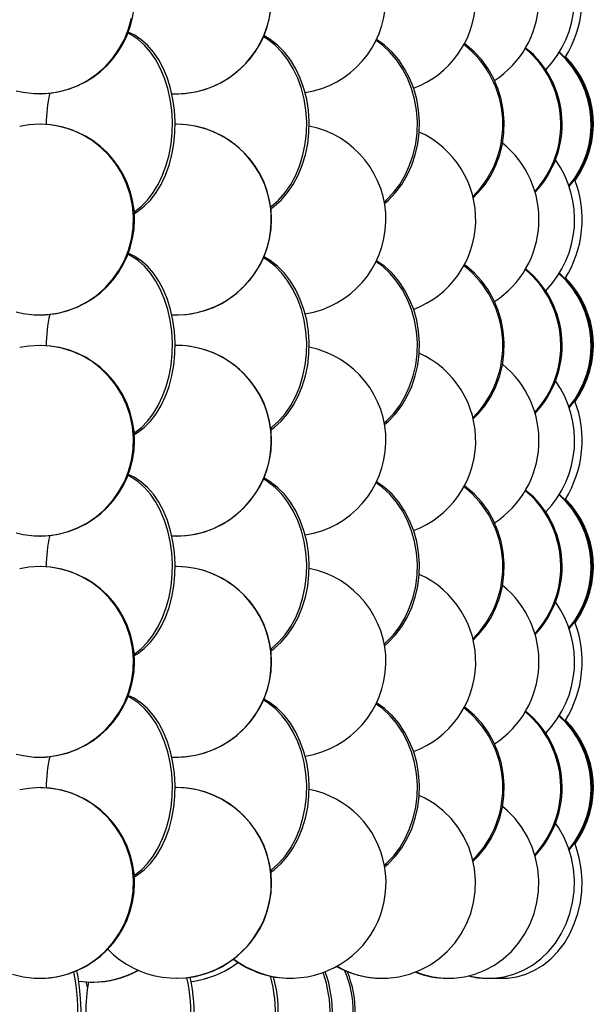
# Model space of a CAD drawing. Header units: millimetres. Extents: x 495 to 2657, y 518 to 2595.
# Tile 77 of 96: x 2559 to 2634, y 1918 to 2047. Entities that reach past the tile are written whole.
import ezdxf

# ---------------------------------------------------------------- set-up
doc = ezdxf.new("R2010")
doc.units = ezdxf.units.MM

msp = doc.modelspace()

# ---------------------------------------------------------------- linework, layer by layer
at = {"color": 7, "linetype": 'Continuous', "lineweight": 25}
for p, q in [((2561.2, 2037.05), (2561.29, 2037.05)), ((2579.09, 2037.05), (2579.12, 2037.05)), ((2561.29, 2033.05), (2561.2, 2033.05)), ((2579.09, 2033.05), (2578.97, 2033.05)), ((2579.12, 2033.05), (2579.09, 2033.05)), ((2561.2, 2008.05), (2561.29, 2008.05)), ((2579.09, 2008.05), (2579.12, 2008.05)), ((2561.29, 2004.05), (2561.2, 2004.05)), ((2579.09, 2004.05), (2578.97, 2004.05)), ((2579.12, 2004.05), (2579.09, 2004.05)), ((2561.2, 1979.05), (2561.29, 1979.05)), ((2579.09, 1979.05), (2579.12, 1979.05)), ((2561.29, 1975.05), (2561.2, 1975.05)), ((2579.09, 1975.05), (2578.97, 1975.05)), ((2579.12, 1975.05), (2579.09, 1975.05)), ((2561.2, 1950.05), (2561.29, 1950.05)), ((2579.09, 1950.05), (2579.12, 1950.05)), ((2561.29, 1946.05), (2561.2, 1946.05)), ((2579.09, 1946.05), (2578.97, 1946.05)), ((2579.12, 1946.05), (2579.09, 1946.05)), ((2561.2, 1921.05), (2561.29, 1921.05)), ((2567.46, 1919.9), (2567.3, 1920.57)), ((2568.09, 1920.55), (2568.17, 1920.55)), ((2579.09, 1921.05), (2579.12, 1921.05)), ((2594.12, 1921.05), (2594.15, 1921.05)), ((2605.67, 1921.05), (2605.88, 1921.05)), ((2605.88, 1921.05), (2606.04, 1921.05)), ((2606.04, 1921.05), (2606.14, 1921.05)), ((2606.14, 1921.05), (2606.3, 1921.05)), ((2606.24, 1921.05), (2606.51, 1921.05)), ((2614.33, 1921.05), (2614.59, 1921.05)), ((2614.59, 1921.05), (2614.69, 1921.05)), ((2614.69, 1921.05), (2614.85, 1921.05)), ((2614.85, 1921.05), (2614.96, 1921.05)), ((2614.96, 1921.05), (2615.21, 1921.05)), ((2619.59, 1921.05), (2619.87, 1921.05)), ((2619.87, 1921.05), (2619.93, 1921.05)), ((2619.93, 1921.05), (2620.15, 1921.05)), ((2620.15, 1921.05), (2620.2, 1921.05)), ((2620.2, 1921.05), (2620.49, 1921.05)), ((2621.67, 1921.05), (2621.94, 1921.05))]:
    msp.add_line(p, q, dxfattribs=at)
at = {"color": 7, "linetype": 'Continuous', "lineweight": 25, "flags": 128}
for points in [[(2558.11, 2037.45), (2559.03, 2037.25), (2560.47, 2037.07), (2561.93, 2037.07), (2563.38, 2037.25), (2564.79, 2037.59), (2566.16, 2038.11), (2567.45, 2038.79), (2568.66, 2039.61), (2569.76, 2040.58), (2570.74, 2041.67), (2571.59, 2042.88), (2572.3, 2044.17), (2572.84, 2045.55), (2573.23, 2046.97)], [(2573.54, 2021.53), (2573.66, 2021.61), (2574.53, 2022.29), (2575.35, 2023.11), (2576.09, 2024.08), (2576.75, 2025.17), (2577.32, 2026.38), (2577.79, 2027.67), (2578.16, 2029.05), (2578.42, 2030.47), (2578.57, 2031.94), (2578.6, 2033.42), (2578.51, 2034.89), (2578.31, 2036.34), (2577.99, 2037.75), (2577.57, 2039.08), (2577.05, 2040.34), (2576.43, 2041.49), (2575.73, 2042.52), (2574.95, 2043.42), (2574.1, 2044.17), (2573.21, 2044.77), (2572.74, 2045)], [(2573.56, 2021.32), (2574.04, 2021.61), (2574.91, 2022.29), (2575.72, 2023.11), (2576.46, 2024.08), (2577.13, 2025.17), (2577.7, 2026.38), (2578.17, 2027.67), (2578.54, 2029.05), (2578.8, 2030.47), (2578.94, 2031.94), (2578.97, 2033.42), (2578.88, 2034.89), (2578.68, 2036.34), (2578.37, 2037.75), (2577.95, 2039.08), (2577.42, 2040.34), (2576.81, 2041.49), (2576.1, 2042.52), (2575.32, 2043.42), (2574.48, 2044.17), (2573.58, 2044.77), (2572.79, 2045.14)], [(2591.49, 2022.2), (2591.61, 2022.29), (2592.53, 2023.11), (2593.38, 2024.08), (2594.13, 2025.17), (2594.78, 2026.38), (2595.32, 2027.67), (2595.73, 2029.05), (2596.03, 2030.47), (2596.19, 2031.94), (2596.23, 2033.42), (2596.13, 2034.89), (2595.9, 2036.34), (2595.54, 2037.75), (2595.06, 2039.08), (2594.47, 2040.34), (2593.77, 2041.49), (2592.97, 2042.52), (2592.08, 2043.42), (2591.12, 2044.17), (2590.55, 2044.53)], [(2591.52, 2021.98), (2591.94, 2022.29), (2592.86, 2023.11), (2593.71, 2024.08), (2594.46, 2025.17), (2595.11, 2026.38), (2595.65, 2027.67), (2596.06, 2029.05), (2596.36, 2030.47), (2596.52, 2031.94), (2596.56, 2033.42), (2596.46, 2034.89), (2596.23, 2036.34), (2595.87, 2037.75), (2595.39, 2039.08), (2594.8, 2040.34), (2594.09, 2041.49), (2593.3, 2042.52), (2592.41, 2043.42), (2591.45, 2044.17), (2590.61, 2044.67)], [(2606.44, 2022.67), (2606.95, 2023.11), (2607.88, 2024.08), (2608.71, 2025.17), (2609.43, 2026.38), (2610.02, 2027.67), (2610.48, 2029.05), (2610.81, 2030.47), (2610.99, 2031.94), (2611.03, 2033.42), (2610.92, 2034.89), (2610.66, 2036.34), (2610.27, 2037.75), (2609.74, 2039.08), (2609.08, 2040.34), (2608.31, 2041.49), (2607.43, 2042.52), (2606.45, 2043.42), (2605.4, 2044.16)], [(2606.4, 2022.88), (2606.67, 2023.11), (2607.6, 2024.08), (2608.43, 2025.17), (2609.15, 2026.38), (2609.74, 2027.67), (2610.2, 2029.05), (2610.53, 2030.47), (2610.71, 2031.94), (2610.75, 2033.42), (2610.64, 2034.89), (2610.38, 2036.34), (2609.99, 2037.75), (2609.46, 2039.08), (2608.8, 2040.34), (2608.03, 2041.49), (2607.15, 2042.52), (2606.17, 2043.42), (2605.34, 2044.02)], [(2618.07, 2023.4), (2618.75, 2024.08), (2619.65, 2025.17), (2620.42, 2026.38), (2621.06, 2027.67), (2621.56, 2029.05), (2621.91, 2030.47), (2622.1, 2031.94), (2622.14, 2033.42), (2622.02, 2034.89), (2621.75, 2036.34), (2621.33, 2037.75), (2620.76, 2039.08), (2620.05, 2040.34), (2619.21, 2041.49), (2618.26, 2042.52), (2617.21, 2043.42), (2616.93, 2043.62)], [(2558.11, 2008.45), (2559.03, 2008.25), (2560.47, 2008.07), (2561.93, 2008.07), (2563.38, 2008.25), (2564.79, 2008.59), (2566.16, 2009.11), (2567.45, 2009.79), (2568.66, 2010.61), (2569.76, 2011.58), (2570.74, 2012.67), (2571.59, 2013.88), (2572.3, 2015.17), (2572.84, 2016.55), (2573.23, 2017.97), (2573.44, 2019.44), (2573.48, 2020.92), (2573.36, 2022.39), (2573.06, 2023.84), (2572.59, 2025.25), (2571.96, 2026.58), (2571.19, 2027.84), (2570.27, 2028.99), (2569.22, 2030.02), (2568.07, 2030.92), (2566.81, 2031.67), (2565.48, 2032.27), (2564.09, 2032.7), (2562.66, 2032.96), (2561.2, 2033.05), (2561.2, 2033.05)], [(2561.2, 2033.05), (2559.75, 2032.96), (2558.56, 2032.76)], [(2573.54, 1992.53), (2573.66, 1992.61), (2574.53, 1993.29), (2575.35, 1994.11), (2576.09, 1995.08), (2576.75, 1996.17), (2577.32, 1997.38), (2577.79, 1998.67), (2578.16, 2000.05), (2578.42, 2001.47), (2578.57, 2002.94), (2578.6, 2004.42), (2578.51, 2005.89), (2578.31, 2007.34), (2577.99, 2008.75), (2577.57, 2010.08), (2577.05, 2011.34), (2576.43, 2012.49), (2575.73, 2013.52), (2574.95, 2014.42), (2574.1, 2015.17), (2573.21, 2015.77), (2572.74, 2016)], [(2573.56, 1992.32), (2574.04, 1992.61), (2574.91, 1993.29), (2575.72, 1994.11), (2576.46, 1995.08), (2577.13, 1996.17), (2577.7, 1997.38), (2578.17, 1998.67), (2578.54, 2000.05), (2578.8, 2001.47), (2578.94, 2002.94), (2578.97, 2004.42), (2578.88, 2005.89), (2578.68, 2007.34), (2578.37, 2008.75), (2577.95, 2010.08), (2577.42, 2011.34), (2576.81, 2012.49), (2576.1, 2013.52), (2575.32, 2014.42), (2574.48, 2015.17), (2573.58, 2015.77), (2572.79, 2016.14)], [(2591.52, 1992.98), (2591.94, 1993.29), (2592.86, 1994.11), (2593.71, 1995.08), (2594.46, 1996.17), (2595.11, 1997.38), (2595.65, 1998.67), (2596.06, 2000.05), (2596.36, 2001.47), (2596.52, 2002.94), (2596.56, 2004.42), (2596.46, 2005.89), (2596.23, 2007.34), (2595.87, 2008.75), (2595.39, 2010.08), (2594.8, 2011.34), (2594.09, 2012.49), (2593.3, 2013.52), (2592.41, 2014.42), (2591.45, 2015.17), (2590.61, 2015.67)], [(2591.49, 1993.2), (2591.61, 1993.29), (2592.53, 1994.11), (2593.38, 1995.08), (2594.13, 1996.17), (2594.78, 1997.38), (2595.32, 1998.67), (2595.73, 2000.05), (2596.03, 2001.47), (2596.19, 2002.94), (2596.23, 2004.42), (2596.13, 2005.89), (2595.9, 2007.34), (2595.54, 2008.75), (2595.06, 2010.08), (2594.47, 2011.34), (2593.77, 2012.49), (2592.97, 2013.52), (2592.08, 2014.42), (2591.12, 2015.17), (2590.55, 2015.53)], [(2606.4, 1993.88), (2606.67, 1994.11), (2607.6, 1995.08), (2608.43, 1996.17), (2609.15, 1997.38), (2609.74, 1998.67), (2610.2, 2000.05), (2610.53, 2001.47), (2610.71, 2002.94), (2610.75, 2004.42), (2610.64, 2005.89), (2610.38, 2007.34), (2609.99, 2008.75), (2609.46, 2010.08), (2608.8, 2011.34), (2608.03, 2012.49), (2607.15, 2013.52), (2606.17, 2014.42), (2605.34, 2015.02)], [(2606.44, 1993.67), (2606.95, 1994.11), (2607.88, 1995.08), (2608.71, 1996.17), (2609.43, 1997.38), (2610.02, 1998.67), (2610.48, 2000.05), (2610.81, 2001.47), (2610.99, 2002.94), (2611.03, 2004.42), (2610.92, 2005.89), (2610.66, 2007.34), (2610.27, 2008.75), (2609.74, 2010.08), (2609.08, 2011.34), (2608.31, 2012.49), (2607.43, 2013.52), (2606.45, 2014.42), (2605.4, 2015.16)], [(2618.07, 1994.4), (2618.75, 1995.08), (2619.65, 1996.17), (2620.42, 1997.38), (2621.06, 1998.67), (2621.56, 2000.05), (2621.91, 2001.47), (2622.1, 2002.94), (2622.14, 2004.42), (2622.02, 2005.89), (2621.75, 2007.34), (2621.33, 2008.75), (2620.76, 2010.08), (2620.05, 2011.34), (2619.21, 2012.49), (2618.26, 2013.52), (2617.21, 2014.42), (2616.93, 2014.62)], [(2558.11, 1979.45), (2559.03, 1979.25), (2560.47, 1979.07), (2561.93, 1979.07), (2563.38, 1979.25), (2564.79, 1979.59), (2566.16, 1980.11), (2567.45, 1980.79), (2568.66, 1981.61), (2569.76, 1982.58), (2570.74, 1983.67), (2571.59, 1984.88), (2572.3, 1986.17), (2572.84, 1987.55), (2573.23, 1988.97), (2573.44, 1990.44), (2573.48, 1991.92), (2573.36, 1993.39), (2573.06, 1994.84), (2572.59, 1996.25), (2571.96, 1997.58), (2571.19, 1998.84), (2570.27, 1999.99), (2569.22, 2001.02), (2568.07, 2001.92), (2566.81, 2002.67), (2565.48, 2003.27), (2564.09, 2003.7), (2562.66, 2003.96), (2561.2, 2004.05), (2561.2, 2004.05)], [(2561.2, 2004.05), (2559.75, 2003.96), (2558.56, 2003.76)], [(2573.54, 1963.53), (2573.66, 1963.61), (2574.53, 1964.29), (2575.35, 1965.11), (2576.09, 1966.08), (2576.75, 1967.17), (2577.32, 1968.38), (2577.79, 1969.67), (2578.16, 1971.05), (2578.42, 1972.47), (2578.57, 1973.94), (2578.6, 1975.42), (2578.51, 1976.89), (2578.31, 1978.34), (2577.99, 1979.75), (2577.57, 1981.08), (2577.05, 1982.34), (2576.43, 1983.49), (2575.73, 1984.52), (2574.95, 1985.42), (2574.1, 1986.17), (2573.21, 1986.77), (2572.74, 1987)], [(2573.56, 1963.32), (2574.04, 1963.61), (2574.91, 1964.29), (2575.72, 1965.11), (2576.46, 1966.08), (2577.13, 1967.17), (2577.7, 1968.38), (2578.17, 1969.67), (2578.54, 1971.05), (2578.8, 1972.47), (2578.94, 1973.94), (2578.97, 1975.42), (2578.88, 1976.89), (2578.68, 1978.34), (2578.37, 1979.75), (2577.95, 1981.08), (2577.42, 1982.34), (2576.81, 1983.49), (2576.1, 1984.52), (2575.32, 1985.42), (2574.48, 1986.17), (2573.58, 1986.77), (2572.79, 1987.14)], [(2591.49, 1964.2), (2591.61, 1964.29), (2592.53, 1965.11), (2593.38, 1966.08), (2594.13, 1967.17), (2594.78, 1968.38), (2595.32, 1969.67), (2595.73, 1971.05), (2596.03, 1972.47), (2596.19, 1973.94), (2596.23, 1975.42), (2596.13, 1976.89), (2595.9, 1978.34), (2595.54, 1979.75), (2595.06, 1981.08), (2594.47, 1982.34), (2593.77, 1983.49), (2592.97, 1984.52), (2592.08, 1985.42), (2591.12, 1986.17), (2590.55, 1986.53)], [(2591.52, 1963.98), (2591.94, 1964.29), (2592.86, 1965.11), (2593.71, 1966.08), (2594.46, 1967.17), (2595.11, 1968.38), (2595.65, 1969.67), (2596.06, 1971.05), (2596.36, 1972.47), (2596.52, 1973.94), (2596.56, 1975.42), (2596.46, 1976.89), (2596.23, 1978.34), (2595.87, 1979.75), (2595.39, 1981.08), (2594.8, 1982.34), (2594.09, 1983.49), (2593.3, 1984.52), (2592.41, 1985.42), (2591.45, 1986.17), (2590.61, 1986.67)], [(2606.4, 1964.88), (2606.67, 1965.11), (2607.6, 1966.08), (2608.43, 1967.17), (2609.15, 1968.38), (2609.74, 1969.67), (2610.2, 1971.05), (2610.53, 1972.47), (2610.71, 1973.94), (2610.75, 1975.42), (2610.64, 1976.89), (2610.38, 1978.34), (2609.99, 1979.75), (2609.46, 1981.08), (2608.8, 1982.34), (2608.03, 1983.49), (2607.15, 1984.52), (2606.17, 1985.42), (2605.34, 1986.02)], [(2606.44, 1964.67), (2606.95, 1965.11), (2607.88, 1966.08), (2608.71, 1967.17), (2609.43, 1968.38), (2610.02, 1969.67), (2610.48, 1971.05), (2610.81, 1972.47), (2610.99, 1973.94), (2611.03, 1975.42), (2610.92, 1976.89), (2610.66, 1978.34), (2610.27, 1979.75), (2609.74, 1981.08), (2609.08, 1982.34), (2608.31, 1983.49), (2607.43, 1984.52), (2606.45, 1985.42), (2605.4, 1986.16)], [(2618.07, 1965.4), (2618.75, 1966.08), (2619.65, 1967.17), (2620.42, 1968.38), (2621.06, 1969.67), (2621.56, 1971.05), (2621.91, 1972.47), (2622.1, 1973.94), (2622.14, 1975.42), (2622.02, 1976.89), (2621.75, 1978.34), (2621.33, 1979.75), (2620.76, 1981.08), (2620.05, 1982.34), (2619.21, 1983.49), (2618.26, 1984.52), (2617.21, 1985.42), (2616.93, 1985.62)], [(2558.11, 1950.45), (2559.03, 1950.25), (2560.47, 1950.07), (2561.93, 1950.07), (2563.38, 1950.25), (2564.79, 1950.59), (2566.16, 1951.11), (2567.45, 1951.79), (2568.66, 1952.61), (2569.76, 1953.58), (2570.74, 1954.67), (2571.59, 1955.88), (2572.3, 1957.17), (2572.84, 1958.55), (2573.23, 1959.97), (2573.44, 1961.44), (2573.48, 1962.92), (2573.36, 1964.39), (2573.06, 1965.84), (2572.59, 1967.25), (2571.96, 1968.58), (2571.19, 1969.84), (2570.27, 1970.99), (2569.22, 1972.02), (2568.07, 1972.92), (2566.81, 1973.67), (2565.48, 1974.27), (2564.09, 1974.7), (2562.66, 1974.96), (2561.2, 1975.05), (2561.2, 1975.05)], [(2561.2, 1975.05), (2559.75, 1974.96), (2558.56, 1974.76)], [(2573.54, 1934.53), (2573.66, 1934.61), (2574.53, 1935.29), (2575.35, 1936.11), (2576.09, 1937.08), (2576.75, 1938.17), (2577.32, 1939.38), (2577.79, 1940.67), (2578.16, 1942.05), (2578.42, 1943.47), (2578.57, 1944.94), (2578.6, 1946.42), (2578.51, 1947.89), (2578.31, 1949.34), (2577.99, 1950.75), (2577.57, 1952.08), (2577.05, 1953.34), (2576.43, 1954.49), (2575.73, 1955.52), (2574.95, 1956.42), (2574.1, 1957.17), (2573.21, 1957.77), (2572.74, 1958)], [(2573.56, 1934.32), (2574.04, 1934.61), (2574.91, 1935.29), (2575.72, 1936.11), (2576.46, 1937.08), (2577.13, 1938.17), (2577.7, 1939.38), (2578.17, 1940.67), (2578.54, 1942.05), (2578.8, 1943.47), (2578.94, 1944.94), (2578.97, 1946.42), (2578.88, 1947.89), (2578.68, 1949.34), (2578.37, 1950.75), (2577.95, 1952.08), (2577.42, 1953.34), (2576.81, 1954.49), (2576.1, 1955.52), (2575.32, 1956.42), (2574.48, 1957.17), (2573.58, 1957.77), (2572.79, 1958.14)], [(2591.52, 1934.98), (2591.94, 1935.29), (2592.86, 1936.11), (2593.71, 1937.08), (2594.46, 1938.17), (2595.11, 1939.38), (2595.65, 1940.67), (2596.06, 1942.05), (2596.36, 1943.47), (2596.52, 1944.94), (2596.56, 1946.42), (2596.46, 1947.89), (2596.23, 1949.34), (2595.87, 1950.75), (2595.39, 1952.08), (2594.8, 1953.34), (2594.09, 1954.49), (2593.3, 1955.52), (2592.41, 1956.42), (2591.45, 1957.17), (2590.61, 1957.67)], [(2591.49, 1935.2), (2591.61, 1935.29), (2592.53, 1936.11), (2593.38, 1937.08), (2594.13, 1938.17), (2594.78, 1939.38), (2595.32, 1940.67), (2595.73, 1942.05), (2596.03, 1943.47), (2596.19, 1944.94), (2596.23, 1946.42), (2596.13, 1947.89), (2595.9, 1949.34), (2595.54, 1950.75), (2595.06, 1952.08), (2594.47, 1953.34), (2593.77, 1954.49), (2592.97, 1955.52), (2592.08, 1956.42), (2591.12, 1957.17), (2590.55, 1957.53)], [(2606.4, 1935.88), (2606.67, 1936.11), (2607.6, 1937.08), (2608.43, 1938.17), (2609.15, 1939.38), (2609.74, 1940.67), (2610.2, 1942.05), (2610.53, 1943.47), (2610.71, 1944.94), (2610.75, 1946.42), (2610.64, 1947.89), (2610.38, 1949.34), (2609.99, 1950.75), (2609.46, 1952.08), (2608.8, 1953.34), (2608.03, 1954.49), (2607.15, 1955.52), (2606.17, 1956.42), (2605.34, 1957.02)], [(2606.44, 1935.67), (2606.95, 1936.11), (2607.88, 1937.08), (2608.71, 1938.17), (2609.43, 1939.38), (2610.02, 1940.67), (2610.48, 1942.05), (2610.81, 1943.47), (2610.99, 1944.94), (2611.03, 1946.42), (2610.92, 1947.89), (2610.66, 1949.34), (2610.27, 1950.75), (2609.74, 1952.08), (2609.08, 1953.34), (2608.31, 1954.49), (2607.43, 1955.52), (2606.45, 1956.42), (2605.4, 1957.16)], [(2618.07, 1936.4), (2618.75, 1937.08), (2619.65, 1938.17), (2620.42, 1939.38), (2621.06, 1940.67), (2621.56, 1942.05), (2621.91, 1943.47), (2622.1, 1944.94), (2622.14, 1946.42), (2622.02, 1947.89), (2621.75, 1949.34), (2621.33, 1950.75), (2620.76, 1952.08), (2620.05, 1953.34), (2619.21, 1954.49), (2618.26, 1955.52), (2617.21, 1956.42), (2616.93, 1956.62)], [(2557.61, 1921.59), (2559.03, 1921.25), (2560.47, 1921.07), (2561.93, 1921.07), (2563.38, 1921.25), (2564.79, 1921.59), (2566.16, 1922.11), (2567.45, 1922.79), (2568.66, 1923.61), (2569.76, 1924.58), (2570.74, 1925.67), (2571.59, 1926.88), (2572.3, 1928.17), (2572.84, 1929.55), (2573.23, 1930.97), (2573.44, 1932.44), (2573.48, 1933.92), (2573.36, 1935.39), (2573.06, 1936.84), (2572.59, 1938.25), (2571.96, 1939.58), (2571.19, 1940.84), (2570.27, 1941.99), (2569.22, 1943.02), (2568.07, 1943.92), (2566.81, 1944.67), (2565.48, 1945.27), (2564.09, 1945.7), (2562.66, 1945.96), (2561.2, 1946.05), (2561.2, 1946.05)], [(2561.2, 1946.05), (2559.75, 1945.96), (2558.56, 1945.76)], [(2600.2, 1922.62), (2601.2, 1922.11), (2602.56, 1921.59), (2603.97, 1921.25), (2605.41, 1921.07), (2606.87, 1921.07), (2608.31, 1921.25), (2609.72, 1921.59), (2611.08, 1922.11), (2612.37, 1922.79), (2613.57, 1923.61), (2614.67, 1924.58), (2615.65, 1925.67), (2616.5, 1926.88), (2617.2, 1928.17), (2617.75, 1929.55), (2618.13, 1930.97), (2618.34, 1932.44), (2618.39, 1933.92), (2618.26, 1935.39), (2617.96, 1936.84), (2617.49, 1938.25), (2616.87, 1939.58), (2616.09, 1940.84), (2615.18, 1941.99), (2614.14, 1943.02), (2612.98, 1943.92), (2611.73, 1944.67), (2610.99, 1945.03)], [(2610.57, 1921.89), (2611.4, 1921.59), (2612.76, 1921.25), (2614.15, 1921.07), (2615.55, 1921.07), (2616.95, 1921.25), (2618.31, 1921.59), (2619.62, 1922.11), (2620.87, 1922.79), (2622.03, 1923.61), (2623.09, 1924.58), (2624.04, 1925.67), (2624.86, 1926.88), (2625.54, 1928.17), (2626.06, 1929.55), (2626.43, 1930.97), (2626.64, 1932.44), (2626.68, 1933.92), (2626.56, 1935.39), (2626.27, 1936.84), (2625.82, 1938.25), (2625.21, 1939.58), (2624.47, 1940.84), (2623.58, 1941.99), (2622.58, 1943.02), (2621.92, 1943.57)], [(2617.57, 1921.38), (2618.16, 1921.25), (2619.48, 1921.07), (2620.81, 1921.07), (2622.13, 1921.25), (2623.43, 1921.59), (2624.67, 1922.11), (2625.85, 1922.79), (2626.96, 1923.61), (2627.96, 1924.58), (2628.86, 1925.67), (2629.64, 1926.88), (2630.28, 1928.17), (2630.78, 1929.55), (2631.13, 1930.97), (2631.32, 1932.44), (2631.36, 1933.92), (2631.25, 1935.39), (2630.97, 1936.84), (2630.55, 1938.25), (2629.97, 1939.58), (2629.27, 1940.84), (2628.88, 1941.4)], [(2621.08, 1921.09), (2621.32, 1921.07), (2622.56, 1921.07), (2623.79, 1921.25), (2624.99, 1921.59), (2626.14, 1922.11), (2627.24, 1922.79), (2628.27, 1923.61), (2629.2, 1924.58), (2630.04, 1925.67), (2630.76, 1926.88), (2631.35, 1928.17), (2631.82, 1929.55), (2632.14, 1930.97), (2632.32, 1932.44), (2632.36, 1933.92), (2632.25, 1935.39), (2632, 1936.84), (2631.6, 1938.25), (2631.39, 1938.82)], [(2564.85, 1907.22), (2565.01, 1907.58), (2565.43, 1908.67), (2565.8, 1909.88), (2566.1, 1911.17), (2566.34, 1912.55), (2566.51, 1913.97), (2566.6, 1915.44), (2566.62, 1916.92), (2566.56, 1918.39), (2566.43, 1919.84), (2566.23, 1921.25), (2566.08, 1922.04)], [(2620.9, 1921.08), (2621.05, 1921.07), (2621.67, 1921.05)]]:
    msp.add_lwpolyline(points, dxfattribs=at)
at = {"color": 7, "linetype": 'Continuous', "lineweight": 25}
for centre, radius, start, end in [((2561.13, 2049.55), 12.5, 270.7702, 89.2298), ((2579.08, 2049.55), 12.5, 267.5155, 89.9303), ((2579.11, 2049.55), 12.5, 270.0718, 89.9282), ((2594.12, 2049.55), 12.5, 278.7641, 78.7719), ((2605.83, 2049.55), 12.58, 290.6045, 65.7687), ((2613.85, 2049.56), 12.86, 303.1932, 51.1177), ((2617.94, 2049.57), 13.45, 315.8877, 35.6058), ((2617.88, 2049.57), 14.5, 327.6782, 21.2404), ((2608.66, 2033.02), 13.31, 314.7256, 51.9529), ((2616.64, 2033.04), 12.94, 317.2948, 50.2223), ((2616.81, 2033.04), 12.94, 316.4642, 50.883), ((2620.87, 2033.04), 12.68, 320.4243, 47.8506), ((2620.98, 2033.04), 12.68, 319.9049, 48.2563), ((2621.28, 2033.05), 12.53, 324.1679, 44.7852), ((2621.32, 2033.05), 12.53, 323.9673, 44.939), ((2580.45, 2033.07), 18.4, 167.3195, 180.1447), ((2561.13, 2020.55), 12.5, 270.7702, 89.2298), ((2579.08, 2020.55), 12.5, 267.5155, 89.9303), ((2579.11, 2020.55), 12.5, 270.0718, 89.9282), ((2594.12, 2020.55), 12.5, 278.7641, 78.7719), ((2605.83, 2020.55), 12.58, 290.6045, 65.7687), ((2613.85, 2020.56), 12.86, 303.1932, 51.1177), ((2617.94, 2020.57), 13.45, 315.8877, 35.6058), ((2617.88, 2020.57), 14.5, 327.6782, 21.2404), ((2608.66, 2004.02), 13.31, 314.7256, 51.9529), ((2616.64, 2004.04), 12.94, 317.2948, 50.2223), ((2616.81, 2004.04), 12.94, 316.4642, 50.883), ((2620.87, 2004.04), 12.68, 320.4243, 47.8506), ((2620.98, 2004.04), 12.68, 319.9049, 48.2563), ((2621.28, 2004.05), 12.53, 324.1679, 44.7852), ((2621.32, 2004.05), 12.53, 323.9673, 44.939), ((2580.45, 2004.07), 18.4, 167.3195, 180.1447), ((2561.13, 1991.55), 12.5, 270.7702, 89.2298), ((2579.08, 1991.55), 12.5, 267.5155, 89.9303), ((2579.11, 1991.55), 12.5, 270.0718, 89.9282), ((2594.12, 1991.55), 12.5, 278.7641, 78.7719), ((2605.83, 1991.55), 12.58, 290.6045, 65.7687), ((2613.85, 1991.56), 12.86, 303.1932, 51.1177), ((2617.94, 1991.57), 13.45, 315.8877, 35.6058), ((2617.88, 1991.57), 14.5, 327.6782, 21.2404), ((2608.66, 1975.02), 13.31, 314.7256, 51.9529), ((2616.64, 1975.04), 12.94, 317.2948, 50.2223), ((2616.81, 1975.04), 12.94, 316.4642, 50.883), ((2620.87, 1975.04), 12.68, 320.4243, 47.8506), ((2620.98, 1975.04), 12.68, 319.9049, 48.2563), ((2621.28, 1975.05), 12.53, 324.1679, 44.7852), ((2621.32, 1975.05), 12.53, 323.9673, 44.939), ((2580.45, 1975.07), 18.4, 167.3195, 180.1447), ((2561.13, 1962.55), 12.5, 270.7702, 89.2298), ((2579.08, 1962.55), 12.5, 267.5155, 89.9303), ((2579.11, 1962.55), 12.5, 270.0718, 89.9282), ((2594.12, 1962.55), 12.5, 278.7641, 78.7719), ((2605.83, 1962.55), 12.58, 290.6045, 65.7687), ((2613.85, 1962.56), 12.86, 303.1932, 51.1177), ((2617.94, 1962.57), 13.45, 315.8877, 35.6058), ((2617.88, 1962.57), 14.5, 327.6782, 21.2404), ((2608.66, 1946.02), 13.31, 314.7256, 51.9529), ((2616.64, 1946.04), 12.94, 317.2948, 50.2223), ((2616.81, 1946.04), 12.94, 316.4642, 50.883), ((2620.87, 1946.04), 12.68, 320.4243, 47.8506), ((2620.98, 1946.04), 12.68, 319.9049, 48.2563), ((2621.28, 1946.05), 12.53, 324.1679, 44.7852), ((2621.32, 1946.05), 12.53, 323.9673, 44.939), ((2580.45, 1946.07), 18.4, 167.3195, 180.1447), ((2561.13, 1933.55), 12.5, 270.7702, 89.2298), ((2579.09, 1933.56), 12.49, 224.1318, 89.9916), ((2579.11, 1933.55), 12.5, 270.0718, 89.9282), ((2594.15, 1933.56), 12.49, 233.0753, 78.8652), ((2579.59, 1933.05), 12.5, 276.6133, 307.567), ((2579.6, 1933.05), 12.5, 276.5911, 307.5538), ((2594.12, 1933.5), 12.45, 232.9657, 269.993), ((2539.99, 1916.64), 26.2, 340.408, 11.511), ((2568.09, 1932.77), 12.22, 261.6669, 299.253), ((2568.17, 1932.78), 12.23, 270.0153, 299.0648), ((2583.48, 1916.56), 15.81, 337.2471, 19.3438), ((2583.83, 1916.56), 15.77, 335.9361, 19.7834), ((2606.05, 1933.11), 12.06, 240.7256, 269.9745), ((2587.95, 1916.55), 14.39, 337.8358, 22.4376), ((2588.22, 1916.55), 14.39, 336.7621, 21.8739), ((2614.7, 1932.33), 11.28, 248.0916, 269.9674), ((2589.17, 1916.58), 21.95, 169.5452, 180.1543), ((2560, 1916.59), 21.01, 338.5226, 12.4743), ((2560.92, 1916.58), 20.53, 336.5363, 12.9607), ((2574.31, 1916.57), 17.81, 337.3256, 15.5172), ((2574.77, 1916.57), 17.73, 335.7988, 15.3053), ((2619.93, 1931.18), 10.13, 255.8634, 269.9815)]:
    msp.add_arc(centre, radius, start, end, dxfattribs=at)

doc.saveas('drawing.dxf')
